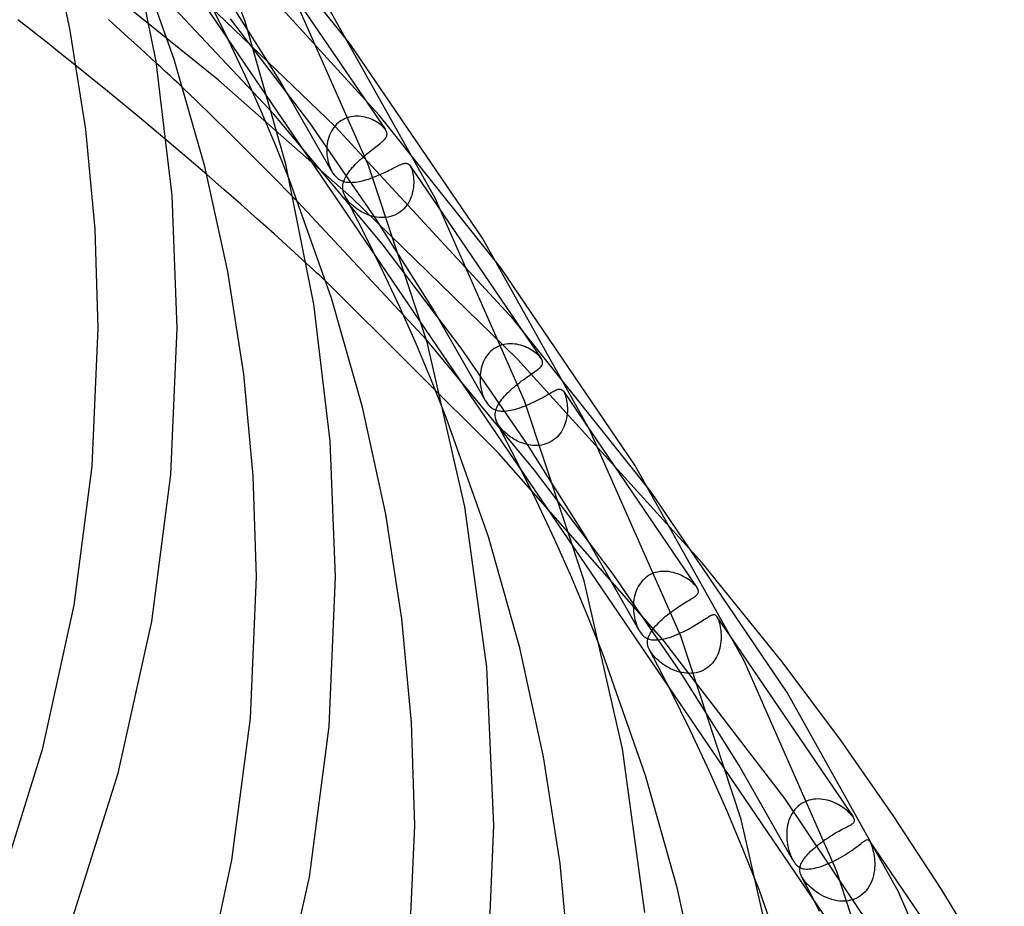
# Model space of a CAD drawing. Header units: millimetres. Extents: x -417 to 417, y -210 to 365.
# Tile 95 of 100: x 325 to 375, y 60 to 105. Entities that reach past the tile are written whole.
import ezdxf

# ---------------------------------------------------------------- set-up
doc = ezdxf.new("R2010")
doc.units = ezdxf.units.MM
doc.layers.add('HIDDEN', color=7, linetype='Continuous')
doc.layers.add('THICK', color=7, linetype='Continuous')

msp = doc.modelspace()

# ---------------------------------------------------------------- linework, layer by layer
at = {"layer": 'HIDDEN'}
for p, q in [((275.384, 192.634), (372.183, 50.47)), ((341.756, 103.974), (335.701, 111.559)), ((343.199, 100.406), (335.368, 109.015)), ((335.074, 102.169), (327.632, 108.196)), ((337.883, 100.454), (331.422, 107.328)), ((340.971, 99.827), (333.449, 107.077)), ((338.198, 102.128), (335.332, 106.66)), ((335.591, 104.189), (334.7, 106.002)), ((330.33, 104.505), (329.516, 105.237)), ((339.695, 100.021), (335.683, 105.28)), ((331.138, 103.771), (330.33, 104.505)), ((336.439, 102.383), (335.591, 104.189)), ((331.939, 103.035), (331.138, 103.771)), ((328.692, 102.25), (327.912, 102.878)), ((329.466, 101.622), (328.692, 102.25)), ((341.811, 96.254), (335.074, 102.169)), ((337.233, 100.607), (336.439, 102.383)), ((340.8, 97.588), (338.198, 102.128)), ((330.231, 100.996), (329.466, 101.622)), ((333.949, 101.146), (333.295, 101.77)), ((334.748, 100.37), (333.949, 101.146)), ((330.987, 100.372), (330.231, 100.996)), ((337.972, 98.865), (337.233, 100.607)), ((331.733, 99.752), (330.987, 100.372)), ((335.666, 99.466), (334.748, 100.37)), ((343.349, 93.909), (337.883, 100.454)), ((341.214, 100.084), (341.13, 100.018)), ((341.304, 100.143), (341.214, 100.084)), ((341.396, 100.195), (341.304, 100.143)), ((341.492, 100.24), (341.396, 100.195)), ((341.589, 100.276), (341.492, 100.24)), ((341.689, 100.306), (341.589, 100.276)), ((341.79, 100.328), (341.689, 100.306)), ((341.892, 100.343), (341.79, 100.328)), ((341.993, 100.352), (341.892, 100.343)), ((342.095, 100.354), (341.993, 100.352)), ((342.196, 100.35), (342.095, 100.354)), ((342.295, 100.34), (342.196, 100.35)), ((342.394, 100.325), (342.295, 100.34)), ((342.49, 100.304), (342.394, 100.325)), ((342.585, 100.279), (342.49, 100.304)), ((342.677, 100.25), (342.585, 100.279)), ((342.766, 100.218), (342.677, 100.25)), ((342.851, 100.182), (342.766, 100.218)), ((342.933, 100.143), (342.851, 100.182)), ((343.011, 100.102), (342.933, 100.143)), ((343.084, 100.059), (343.011, 100.102)), ((343.154, 100.015), (343.084, 100.059)), ((349.343, 92.691), (343.199, 100.406)), ((332.467, 99.136), (331.733, 99.752)), ((343.024, 95.213), (339.695, 100.021)), ((340.788, 99.596), (340.738, 99.498)), ((340.845, 99.691), (340.788, 99.596)), ((340.908, 99.781), (340.845, 99.691)), ((340.977, 99.866), (340.908, 99.781)), ((350.001, 90.075), (340.971, 99.827)), ((341.051, 99.945), (340.977, 99.866)), ((341.13, 100.018), (341.051, 99.945)), ((343.22, 99.969), (343.154, 100.015)), ((343.283, 99.921), (343.22, 99.969)), ((343.34, 99.872), (343.283, 99.921)), ((343.393, 99.823), (343.34, 99.872)), ((343.44, 99.774), (343.393, 99.823)), ((343.482, 99.725), (343.44, 99.774)), ((343.517, 99.677), (343.482, 99.725)), ((336.678, 98.461), (335.666, 99.466)), ((340.598, 99.072), (340.578, 98.961)), ((340.624, 99.182), (340.598, 99.072)), ((340.655, 99.29), (340.624, 99.182)), ((340.693, 99.395), (340.655, 99.29)), ((340.738, 99.498), (340.693, 99.395)), ((338.683, 97.088), (337.972, 98.865)), ((340.556, 98.735), (340.554, 98.621)), ((340.554, 98.621), (340.557, 98.508)), ((340.564, 98.848), (340.556, 98.735)), ((340.578, 98.961), (340.564, 98.848)), ((337.756, 97.379), (336.678, 98.461)), ((340.557, 98.508), (340.565, 98.395)), ((340.565, 98.395), (340.584, 98.252)), ((340.584, 98.252), (340.61, 98.11)), ((340.61, 98.11), (340.645, 97.972)), ((342.062, 97.99), (342.142, 98.068)), ((342.142, 98.068), (342.223, 98.144)), ((342.223, 98.144), (342.306, 98.219)), ((342.306, 98.219), (342.391, 98.293)), ((342.391, 98.293), (342.476, 98.366)), ((340.645, 97.972), (340.689, 97.839)), ((340.689, 97.839), (340.739, 97.712)), ((340.739, 97.712), (340.797, 97.594)), ((340.797, 97.594), (340.861, 97.486)), ((341.663, 97.531), (341.72, 97.606)), ((341.72, 97.606), (341.78, 97.682)), ((341.78, 97.682), (341.845, 97.759)), ((341.845, 97.759), (341.914, 97.836)), ((341.914, 97.836), (341.986, 97.913)), ((341.986, 97.913), (342.062, 97.99)), ((343.44, 97.499), (343.532, 97.542)), ((343.532, 97.542), (343.621, 97.586)), ((343.621, 97.586), (343.707, 97.628)), ((343.707, 97.628), (343.789, 97.669)), ((343.789, 97.669), (343.868, 97.709)), ((343.868, 97.709), (343.944, 97.748)), ((343.944, 97.748), (344.016, 97.784)), ((344.016, 97.784), (344.085, 97.818)), ((344.085, 97.818), (344.15, 97.85)), ((344.15, 97.85), (344.211, 97.878)), ((344.211, 97.878), (344.268, 97.904)), ((344.268, 97.904), (344.323, 97.926)), ((344.323, 97.926), (344.374, 97.945)), ((344.374, 97.945), (344.422, 97.959)), ((344.422, 97.959), (344.467, 97.97)), ((344.467, 97.97), (344.51, 97.976)), ((344.51, 97.976), (344.551, 97.977)), ((344.551, 97.977), (344.59, 97.973)), ((344.59, 97.973), (344.627, 97.963)), ((344.627, 97.963), (344.663, 97.946)), ((344.663, 97.946), (344.697, 97.923)), ((344.697, 97.923), (344.73, 97.891)), ((344.73, 97.891), (344.761, 97.851)), ((344.761, 97.851), (344.766, 97.843)), ((344.763, 97.848), (346.448, 95.373)), ((344.766, 97.843), (344.772, 97.834)), ((344.772, 97.834), (344.777, 97.825)), ((344.777, 97.825), (344.783, 97.816)), ((344.783, 97.816), (344.788, 97.807)), ((344.788, 97.807), (344.794, 97.797)), ((344.794, 97.797), (344.82, 97.741)), ((344.82, 97.741), (344.846, 97.678)), ((344.846, 97.678), (344.869, 97.608)), ((344.869, 97.608), (344.889, 97.531)), ((335.354, 96.659), (334.494, 97.406)), ((338.875, 96.245), (337.756, 97.379)), ((340.861, 97.486), (340.931, 97.389)), ((340.931, 97.389), (341.007, 97.304)), ((341.007, 97.304), (341.081, 97.235)), ((341.081, 97.235), (341.153, 97.181)), ((341.153, 97.181), (341.22, 97.14)), ((341.22, 97.14), (341.28, 97.11)), ((341.28, 97.11), (341.342, 97.084)), ((341.342, 97.084), (341.406, 97.063)), ((341.402, 97.027), (341.425, 97.097)), ((341.406, 97.063), (341.472, 97.046)), ((341.425, 97.097), (341.452, 97.167)), ((341.452, 97.167), (341.485, 97.238)), ((341.472, 97.046), (341.541, 97.032)), ((341.485, 97.238), (341.523, 97.31)), ((341.523, 97.31), (341.565, 97.383)), ((341.565, 97.383), (341.612, 97.456)), ((341.612, 97.456), (341.663, 97.531)), ((342.009, 97.03), (342.095, 97.042)), ((342.095, 97.042), (342.184, 97.058)), ((342.184, 97.058), (342.274, 97.077)), ((342.274, 97.077), (342.367, 97.099)), ((342.367, 97.099), (342.462, 97.124)), ((342.462, 97.124), (342.559, 97.152)), ((342.559, 97.152), (342.656, 97.182)), ((342.656, 97.182), (342.754, 97.215)), ((342.754, 97.215), (342.854, 97.251)), ((342.854, 97.251), (342.954, 97.289)), ((342.954, 97.289), (343.054, 97.329)), ((343.054, 97.329), (343.152, 97.37)), ((343.152, 97.37), (343.25, 97.412)), ((343.25, 97.412), (343.346, 97.455)), ((343.346, 97.455), (343.44, 97.499)), ((344.889, 97.531), (344.907, 97.448)), ((344.907, 97.448), (344.922, 97.361)), ((344.922, 97.361), (344.933, 97.27)), ((344.933, 97.27), (344.941, 97.175)), ((344.941, 97.175), (344.946, 97.078)), ((344.946, 97.078), (344.946, 96.978)), ((336.208, 95.91), (335.354, 96.659)), ((341.362, 96.76), (341.364, 96.825)), ((341.365, 96.695), (341.362, 96.76)), ((341.364, 96.825), (341.372, 96.89)), ((341.372, 96.63), (341.365, 96.695)), ((341.372, 96.89), (341.384, 96.958)), ((341.385, 96.566), (341.372, 96.63)), ((341.384, 96.958), (341.402, 97.027)), ((341.402, 96.504), (341.385, 96.566)), ((341.541, 97.032), (341.612, 97.023)), ((341.612, 97.023), (341.686, 97.017)), ((341.686, 97.017), (341.763, 97.015)), ((341.763, 97.015), (341.843, 97.016)), ((341.843, 97.016), (341.925, 97.022)), ((341.925, 97.022), (342.009, 97.03)), ((344.9, 96.564), (344.875, 96.46)), ((344.919, 96.669), (344.9, 96.564)), ((344.932, 96.773), (344.919, 96.669)), ((344.941, 96.876), (344.932, 96.773)), ((344.946, 96.978), (344.941, 96.876)), ((341.423, 96.443), (341.402, 96.504)), ((341.448, 96.384), (341.423, 96.443)), ((341.477, 96.325), (341.448, 96.384)), ((341.506, 96.273), (341.477, 96.325)), ((342.444, 94.449), (341.477, 96.325)), ((341.539, 96.221), (341.506, 96.273)), ((341.577, 96.164), (341.539, 96.221)), ((341.623, 96.103), (341.577, 96.164)), ((341.677, 96.038), (341.623, 96.103)), ((350.197, 88.085), (341.811, 96.254)), ((344.719, 96.051), (344.663, 95.954)), ((344.767, 96.151), (344.719, 96.051)), ((344.809, 96.253), (344.767, 96.151)), ((344.845, 96.356), (344.809, 96.253)), ((344.875, 96.46), (344.845, 96.356)), ((337.054, 95.159), (336.208, 95.91)), ((345.611, 89.044), (339.092, 96.024)), ((341.739, 95.969), (341.677, 96.038)), ((341.812, 95.897), (341.739, 95.969)), ((341.894, 95.822), (341.812, 95.897)), ((341.982, 95.749), (341.894, 95.822)), ((342.075, 95.678), (341.982, 95.749)), ((342.172, 95.612), (342.075, 95.678)), ((342.274, 95.549), (342.172, 95.612)), ((342.379, 95.49), (342.274, 95.549)), ((344.377, 95.609), (344.289, 95.535)), ((344.459, 95.688), (344.377, 95.609)), ((344.533, 95.772), (344.459, 95.688)), ((344.602, 95.861), (344.533, 95.772)), ((344.663, 95.954), (344.602, 95.861)), ((337.894, 94.407), (337.054, 95.159)), ((342.487, 95.437), (342.379, 95.49)), ((342.598, 95.388), (342.487, 95.437)), ((342.712, 95.346), (342.598, 95.388)), ((342.827, 95.309), (342.712, 95.346)), ((342.944, 95.279), (342.827, 95.309)), ((343.063, 95.256), (342.944, 95.279)), ((345.923, 90.617), (343.024, 95.213)), ((343.182, 95.241), (343.063, 95.256)), ((343.302, 95.233), (343.182, 95.241)), ((343.421, 95.233), (343.302, 95.233)), ((343.539, 95.241), (343.421, 95.233)), ((343.656, 95.258), (343.539, 95.241)), ((343.771, 95.283), (343.656, 95.258)), ((343.883, 95.317), (343.771, 95.283)), ((343.992, 95.36), (343.883, 95.317)), ((344.095, 95.411), (343.992, 95.36)), ((344.195, 95.469), (344.095, 95.411)), ((344.289, 95.535), (344.195, 95.469)), ((338.727, 93.652), (337.894, 94.407)), ((343.374, 92.557), (342.444, 94.449)), ((339.554, 92.896), (338.727, 93.652)), ((347.346, 88.647), (343.349, 93.909)), ((344.258, 90.673), (343.374, 92.557)), ((349.244, 83.32), (340.515, 92.007)), ((345.085, 88.821), (344.258, 90.673)), ((348.559, 86.009), (345.923, 90.617)), ((356.931, 81.407), (350.001, 90.075)), ((345.853, 87.002), (345.085, 88.821)), ((351.061, 82.48), (345.611, 89.044)), ((350.706, 83.78), (347.346, 88.647)), ((349.017, 88.621), (348.928, 88.557)), ((349.111, 88.678), (349.017, 88.621)), ((349.209, 88.728), (349.111, 88.678)), ((349.31, 88.769), (349.209, 88.728)), ((349.414, 88.803), (349.31, 88.769)), ((349.519, 88.829), (349.414, 88.803)), ((349.625, 88.847), (349.519, 88.829)), ((349.732, 88.858), (349.625, 88.847)), ((349.84, 88.862), (349.732, 88.858)), ((349.947, 88.859), (349.84, 88.862)), ((350.054, 88.849), (349.947, 88.859)), ((350.159, 88.834), (350.054, 88.849)), ((350.262, 88.812), (350.159, 88.834)), ((350.364, 88.786), (350.262, 88.812)), ((350.464, 88.755), (350.364, 88.786)), ((350.56, 88.719), (350.464, 88.755)), ((350.654, 88.679), (350.56, 88.719)), ((350.743, 88.637), (350.654, 88.679)), ((350.828, 88.591), (350.743, 88.637)), ((350.909, 88.544), (350.828, 88.591)), ((348.564, 88.139), (348.51, 88.041)), ((348.624, 88.233), (348.564, 88.139)), ((348.691, 88.323), (348.624, 88.233)), ((348.765, 88.407), (348.691, 88.323)), ((348.844, 88.485), (348.765, 88.407)), ((348.928, 88.557), (348.844, 88.485)), ((359.525, 77.798), (350.197, 88.085)), ((350.986, 88.495), (350.909, 88.544)), ((351.057, 88.444), (350.986, 88.495)), ((351.125, 88.392), (351.057, 88.444)), ((351.188, 88.339), (351.125, 88.392)), ((351.246, 88.285), (351.188, 88.339)), ((351.298, 88.231), (351.246, 88.285)), ((351.344, 88.178), (351.298, 88.231)), ((351.383, 88.125), (351.344, 88.178)), ((348.357, 87.616), (348.335, 87.505)), ((348.386, 87.726), (348.357, 87.616)), ((348.421, 87.834), (348.386, 87.726)), ((348.462, 87.939), (348.421, 87.834)), ((348.51, 88.041), (348.462, 87.939)), ((348.307, 87.28), (348.301, 87.167)), ((348.301, 87.167), (348.301, 87.054)), ((348.318, 87.393), (348.307, 87.28)), ((348.335, 87.505), (348.318, 87.393)), ((346.595, 85.143), (345.853, 87.002)), ((348.301, 87.054), (348.305, 86.943)), ((348.305, 86.943), (348.315, 86.833)), ((348.315, 86.833), (348.339, 86.665)), ((348.339, 86.665), (348.372, 86.505)), ((349.859, 86.536), (349.947, 86.614)), ((349.947, 86.614), (350.038, 86.692)), ((350.038, 86.692), (350.13, 86.769)), ((350.13, 86.769), (350.223, 86.843)), ((348.372, 86.505), (348.415, 86.352)), ((348.415, 86.352), (348.464, 86.213)), ((348.464, 86.213), (348.514, 86.097)), ((348.514, 86.097), (348.562, 86.002)), ((349.409, 86.06), (349.472, 86.138)), ((349.472, 86.138), (349.541, 86.217)), ((349.541, 86.217), (349.615, 86.296)), ((349.615, 86.296), (349.693, 86.377)), ((349.693, 86.377), (349.774, 86.456)), ((349.774, 86.456), (349.859, 86.536)), ((351.343, 86.085), (351.439, 86.137)), ((351.439, 86.137), (351.531, 86.188)), ((351.531, 86.188), (351.618, 86.238)), ((351.618, 86.238), (351.701, 86.285)), ((351.701, 86.285), (351.78, 86.33)), ((351.78, 86.33), (351.853, 86.372)), ((351.853, 86.372), (351.923, 86.411)), ((351.923, 86.411), (351.988, 86.447)), ((351.988, 86.447), (352.048, 86.479)), ((352.048, 86.479), (352.104, 86.508)), ((352.104, 86.508), (352.156, 86.531)), ((352.156, 86.531), (352.204, 86.55)), ((352.204, 86.55), (352.249, 86.564)), ((352.249, 86.564), (352.29, 86.573)), ((352.29, 86.573), (352.329, 86.576)), ((352.329, 86.576), (352.367, 86.572)), ((352.367, 86.572), (352.405, 86.561)), ((352.405, 86.561), (352.442, 86.541)), ((352.442, 86.541), (352.478, 86.509)), ((352.478, 86.509), (352.513, 86.465)), ((352.513, 86.465), (352.519, 86.457)), ((352.516, 86.462), (353.863, 84.483)), ((352.519, 86.457), (352.525, 86.448)), ((352.525, 86.448), (352.53, 86.439)), ((352.53, 86.439), (352.536, 86.43)), ((352.536, 86.43), (352.541, 86.421)), ((352.541, 86.421), (352.546, 86.411)), ((352.546, 86.411), (352.573, 86.357)), ((352.573, 86.357), (352.597, 86.296)), ((352.597, 86.296), (352.621, 86.228)), ((352.621, 86.228), (352.642, 86.155)), ((352.642, 86.155), (352.661, 86.076)), ((348.562, 86.002), (348.619, 85.908)), ((348.619, 85.908), (348.671, 85.834)), ((348.671, 85.834), (348.724, 85.768)), ((348.724, 85.768), (348.78, 85.709)), ((348.78, 85.709), (348.838, 85.658)), ((348.838, 85.658), (348.899, 85.614)), ((348.899, 85.614), (348.961, 85.575)), ((349.112, 85.544), (349.138, 85.614)), ((349.138, 85.614), (349.169, 85.685)), ((349.169, 85.685), (349.206, 85.757)), ((349.206, 85.757), (349.248, 85.831)), ((349.248, 85.831), (349.296, 85.906)), ((349.296, 85.906), (349.35, 85.983)), ((349.35, 85.983), (349.409, 86.06)), ((350.149, 85.576), (350.257, 85.609)), ((350.257, 85.609), (350.366, 85.646)), ((350.366, 85.646), (350.477, 85.686)), ((350.477, 85.686), (350.59, 85.73)), ((350.59, 85.73), (350.702, 85.776)), ((350.702, 85.776), (350.813, 85.825)), ((350.813, 85.825), (350.924, 85.875)), ((350.924, 85.875), (351.033, 85.927)), ((351.033, 85.927), (351.14, 85.98)), ((351.14, 85.98), (351.243, 86.033)), ((351.243, 86.033), (351.343, 86.085)), ((352.661, 86.076), (352.678, 85.994)), ((352.678, 85.994), (352.692, 85.908)), ((352.692, 85.908), (352.703, 85.818)), ((352.703, 85.818), (352.711, 85.724)), ((352.711, 85.724), (352.716, 85.627)), ((352.716, 85.627), (352.717, 85.527)), ((348.961, 85.575), (349.027, 85.543)), ((349.027, 85.543), (349.094, 85.517)), ((349.066, 85.233), (349.067, 85.321)), ((349.076, 85.143), (349.066, 85.233)), ((349.067, 85.321), (349.078, 85.409)), ((349.096, 85.051), (349.076, 85.143)), ((349.078, 85.409), (349.092, 85.476)), ((349.092, 85.476), (349.112, 85.544)), ((349.094, 85.517), (349.165, 85.496)), ((349.165, 85.496), (349.238, 85.48)), ((349.238, 85.48), (349.313, 85.469)), ((349.313, 85.469), (349.393, 85.463)), ((349.393, 85.463), (349.475, 85.461)), ((349.475, 85.461), (349.562, 85.464)), ((349.562, 85.464), (349.651, 85.472)), ((349.651, 85.472), (349.744, 85.484)), ((349.744, 85.484), (349.841, 85.501)), ((349.841, 85.501), (349.941, 85.522)), ((349.941, 85.522), (350.044, 85.547)), ((350.044, 85.547), (350.149, 85.576)), ((352.677, 85.109), (352.655, 85.004)), ((352.694, 85.215), (352.677, 85.109)), ((352.707, 85.32), (352.694, 85.215)), ((352.714, 85.424), (352.707, 85.32)), ((352.717, 85.527), (352.714, 85.424)), ((349.129, 84.957), (349.096, 85.051)), ((349.174, 84.862), (349.129, 84.957)), ((349.236, 84.756), (349.174, 84.862)), ((350.184, 82.904), (349.174, 84.86)), ((349.313, 84.649), (349.236, 84.756)), ((349.401, 84.543), (349.313, 84.649)), ((352.554, 84.694), (352.509, 84.594)), ((352.594, 84.796), (352.554, 84.694)), ((352.627, 84.899), (352.594, 84.796)), ((352.655, 85.004), (352.627, 84.899)), ((349.492, 84.447), (349.401, 84.543)), ((349.582, 84.362), (349.492, 84.447)), ((349.667, 84.289), (349.582, 84.362)), ((349.747, 84.226), (349.667, 84.289)), ((349.83, 84.166), (349.747, 84.226)), ((349.917, 84.107), (349.83, 84.166)), ((350.008, 84.05), (349.917, 84.107)), ((352.191, 84.148), (352.108, 84.073)), ((352.267, 84.229), (352.191, 84.148)), ((352.337, 84.314), (352.267, 84.229)), ((352.401, 84.404), (352.337, 84.314)), ((352.458, 84.497), (352.401, 84.404)), ((352.509, 84.594), (352.458, 84.497)), ((350.103, 83.997), (350.008, 84.05)), ((350.202, 83.947), (350.103, 83.997)), ((350.303, 83.901), (350.202, 83.947)), ((350.407, 83.859), (350.303, 83.901)), ((350.515, 83.822), (350.407, 83.859)), ((350.623, 83.79), (350.515, 83.822)), ((350.734, 83.764), (350.623, 83.79)), ((353.646, 79.108), (350.706, 83.78)), ((350.845, 83.744), (350.734, 83.764)), ((350.958, 83.731), (350.845, 83.744)), ((351.07, 83.724), (350.958, 83.731)), ((351.184, 83.724), (351.07, 83.724)), ((351.296, 83.732), (351.184, 83.724)), ((351.407, 83.748), (351.296, 83.732)), ((351.517, 83.771), (351.407, 83.748)), ((351.625, 83.802), (351.517, 83.771)), ((351.73, 83.841), (351.625, 83.802)), ((351.832, 83.888), (351.73, 83.841)), ((351.929, 83.943), (351.832, 83.888)), ((352.021, 84.004), (351.929, 83.943)), ((352.108, 84.073), (352.021, 84.004)), ((357.589, 73.865), (349.244, 83.32)), ((351.155, 80.931), (350.184, 82.904)), ((355.035, 77.22), (351.061, 82.48)), ((352.075, 78.967), (351.155, 80.931)), ((352.935, 77.038), (352.075, 78.967)), ((356.323, 74.419), (353.646, 79.108)), ((358.431, 72.281), (355.035, 77.22)), ((356.85, 77.171), (356.754, 77.11)), ((356.952, 77.224), (356.85, 77.171)), ((357.057, 77.269), (356.952, 77.224)), ((357.166, 77.306), (357.057, 77.269)), ((357.276, 77.333), (357.166, 77.306)), ((357.388, 77.353), (357.276, 77.333)), ((357.5, 77.364), (357.388, 77.353)), ((357.614, 77.368), (357.5, 77.364)), ((357.727, 77.364), (357.614, 77.368)), ((357.839, 77.353), (357.727, 77.364)), ((357.951, 77.335), (357.839, 77.353)), ((358.061, 77.312), (357.951, 77.335)), ((358.169, 77.282), (358.061, 77.312)), ((358.275, 77.247), (358.169, 77.282)), ((358.378, 77.207), (358.275, 77.247)), ((358.479, 77.163), (358.378, 77.207)), ((358.575, 77.115), (358.479, 77.163)), ((353.735, 75.14), (352.935, 77.038)), ((356.355, 76.698), (356.295, 76.599)), ((356.422, 76.793), (356.355, 76.698)), ((356.495, 76.882), (356.422, 76.793)), ((356.575, 76.965), (356.495, 76.882)), ((356.662, 77.041), (356.575, 76.965)), ((356.754, 77.11), (356.662, 77.041)), ((358.667, 77.064), (358.575, 77.115)), ((358.755, 77.011), (358.667, 77.064)), ((358.837, 76.956), (358.755, 77.011)), ((358.913, 76.901), (358.837, 76.956)), ((358.985, 76.844), (358.913, 76.901)), ((359.051, 76.787), (358.985, 76.844)), ((359.113, 76.729), (359.051, 76.787)), ((359.169, 76.67), (359.113, 76.729)), ((359.218, 76.613), (359.169, 76.67)), ((356.122, 76.168), (356.096, 76.055)), ((356.155, 76.28), (356.122, 76.168)), ((356.195, 76.389), (356.155, 76.28)), ((356.242, 76.496), (356.195, 76.389)), ((356.295, 76.599), (356.242, 76.496)), ((359.26, 76.557), (359.218, 76.613)), ((356.052, 75.71), (356.048, 75.596)), ((356.06, 75.825), (356.052, 75.71)), ((356.075, 75.94), (356.06, 75.825)), ((356.096, 76.055), (356.075, 75.94)), ((356.048, 75.596), (356.05, 75.484)), ((356.05, 75.484), (356.056, 75.373)), ((356.056, 75.373), (356.067, 75.265)), ((356.067, 75.265), (356.083, 75.153)), ((356.083, 75.153), (356.103, 75.046)), ((357.682, 75.097), (357.776, 75.174)), ((357.776, 75.174), (357.872, 75.249)), ((357.872, 75.249), (357.969, 75.322)), ((359.956, 75.139), (359.994, 75.157)), ((359.994, 75.157), (360.029, 75.171)), ((360.029, 75.171), (360.061, 75.181)), ((360.061, 75.181), (360.091, 75.187)), ((360.091, 75.187), (360.121, 75.187)), ((360.121, 75.187), (360.149, 75.182)), ((360.149, 75.182), (360.177, 75.171)), ((360.177, 75.171), (360.204, 75.152)), ((360.204, 75.152), (360.23, 75.127)), ((354.506, 73.198), (353.735, 75.14)), ((356.103, 75.046), (356.126, 74.942)), ((356.126, 74.942), (356.155, 74.837)), ((356.155, 74.837), (356.188, 74.731)), ((356.188, 74.731), (356.228, 74.624)), ((357.191, 74.631), (357.262, 74.708)), ((357.262, 74.708), (357.337, 74.785)), ((357.337, 74.785), (357.418, 74.864)), ((357.418, 74.864), (357.503, 74.942)), ((357.503, 74.942), (357.591, 75.02)), ((357.591, 75.02), (357.682, 75.097)), ((359.146, 74.63), (359.231, 74.68)), ((359.231, 74.68), (359.312, 74.73)), ((359.312, 74.73), (359.389, 74.779)), ((359.389, 74.779), (359.463, 74.826)), ((359.463, 74.826), (359.532, 74.871)), ((359.532, 74.871), (359.598, 74.914)), ((359.598, 74.914), (359.66, 74.955)), ((359.66, 74.955), (359.718, 74.993)), ((359.718, 74.993), (359.773, 75.029)), ((359.773, 75.029), (359.824, 75.062)), ((359.824, 75.062), (359.872, 75.091)), ((359.872, 75.091), (359.916, 75.117)), ((359.916, 75.117), (359.956, 75.139)), ((360.23, 75.127), (360.257, 75.093)), ((360.257, 75.093), (360.262, 75.085)), ((360.258, 75.091), (361.258, 73.623)), ((360.262, 75.085), (360.267, 75.077)), ((360.267, 75.077), (360.273, 75.068)), ((360.273, 75.068), (360.278, 75.059)), ((360.278, 75.059), (360.283, 75.05)), ((360.283, 75.05), (360.288, 75.04)), ((360.288, 75.04), (360.318, 74.98)), ((360.318, 74.98), (360.345, 74.911)), ((360.345, 74.911), (360.372, 74.834)), ((360.372, 74.834), (360.396, 74.751)), ((360.396, 74.751), (360.418, 74.662)), ((360.418, 74.662), (360.438, 74.568)), ((356.228, 74.624), (356.272, 74.52)), ((356.272, 74.52), (356.323, 74.419)), ((356.323, 74.419), (356.367, 74.343)), ((356.367, 74.343), (356.413, 74.273)), ((356.413, 74.273), (356.461, 74.21)), ((356.461, 74.21), (356.512, 74.153)), ((356.512, 74.153), (356.564, 74.102)), ((356.845, 74.127), (356.878, 74.194)), ((356.878, 74.194), (356.916, 74.263)), ((356.916, 74.263), (356.96, 74.334)), ((356.96, 74.334), (357.009, 74.406)), ((357.009, 74.406), (357.064, 74.48)), ((357.064, 74.48), (357.125, 74.555)), ((357.125, 74.555), (357.191, 74.631)), ((358.168, 74.141), (358.269, 74.183)), ((358.269, 74.183), (358.371, 74.227)), ((358.371, 74.227), (358.474, 74.273)), ((358.474, 74.273), (358.575, 74.321)), ((358.575, 74.321), (358.675, 74.371)), ((358.675, 74.371), (358.774, 74.422)), ((358.774, 74.422), (358.871, 74.473)), ((358.871, 74.473), (358.966, 74.526)), ((358.966, 74.526), (359.058, 74.578)), ((359.058, 74.578), (359.146, 74.63)), ((360.438, 74.568), (360.454, 74.47)), ((360.454, 74.47), (360.467, 74.369)), ((360.467, 74.369), (360.477, 74.267)), ((360.477, 74.267), (360.483, 74.162)), ((360.483, 74.162), (360.485, 74.054)), ((356.564, 74.102), (356.617, 74.059)), ((356.617, 74.059), (356.672, 74.022)), ((356.672, 74.022), (356.727, 73.991)), ((356.727, 73.991), (356.783, 73.966)), ((356.765, 73.779), (356.769, 73.856)), ((356.769, 73.703), (356.765, 73.779)), ((356.769, 73.856), (356.781, 73.933)), ((356.782, 73.625), (356.769, 73.703)), ((356.781, 73.933), (356.797, 73.996)), ((356.783, 73.966), (356.842, 73.944)), ((356.797, 73.996), (356.818, 74.061)), ((356.818, 74.061), (356.845, 74.127)), ((356.842, 73.944), (356.904, 73.927)), ((356.904, 73.927), (356.969, 73.915)), ((356.969, 73.915), (357.036, 73.906)), ((357.036, 73.906), (357.107, 73.902)), ((357.107, 73.902), (357.181, 73.902)), ((357.181, 73.902), (357.259, 73.905)), ((357.259, 73.905), (357.339, 73.913)), ((357.339, 73.913), (357.422, 73.924)), ((357.422, 73.924), (357.507, 73.939)), ((357.507, 73.939), (357.595, 73.958)), ((363.709, 65.899), (357.589, 73.865)), ((357.595, 73.958), (357.685, 73.98)), ((357.685, 73.98), (357.778, 74.006)), ((357.778, 74.006), (357.873, 74.035)), ((357.873, 74.035), (357.97, 74.067)), ((357.97, 74.067), (358.068, 74.103)), ((358.068, 74.103), (358.168, 74.141)), ((360.461, 73.715), (360.442, 73.6)), ((360.474, 73.83), (360.461, 73.715)), ((360.482, 73.943), (360.474, 73.83)), ((360.485, 74.054), (360.482, 73.943)), ((356.804, 73.547), (356.782, 73.625)), ((356.833, 73.473), (356.804, 73.547)), ((356.866, 73.405), (356.833, 73.473)), ((356.896, 73.352), (356.866, 73.405)), ((357.92, 71.367), (356.866, 73.405)), ((356.927, 73.303), (356.896, 73.352)), ((356.96, 73.254), (356.927, 73.303)), ((356.998, 73.202), (356.96, 73.254)), ((357.042, 73.146), (356.998, 73.202)), ((360.345, 73.254), (360.299, 73.143)), ((360.384, 73.368), (360.345, 73.254)), ((360.416, 73.483), (360.384, 73.368)), ((360.442, 73.6), (360.416, 73.483)), ((357.094, 73.087), (357.042, 73.146)), ((357.153, 73.023), (357.094, 73.087)), ((357.221, 72.954), (357.153, 73.023)), ((357.295, 72.886), (357.221, 72.954)), ((357.373, 72.817), (357.295, 72.886)), ((357.457, 72.75), (357.373, 72.817)), ((357.544, 72.685), (357.457, 72.75)), ((357.636, 72.622), (357.544, 72.685)), ((360.041, 72.735), (359.958, 72.646)), ((360.116, 72.83), (360.041, 72.735)), ((360.185, 72.93), (360.116, 72.83)), ((360.245, 73.035), (360.185, 72.93)), ((360.299, 73.143), (360.245, 73.035)), ((357.731, 72.562), (357.636, 72.622)), ((357.831, 72.505), (357.731, 72.562)), ((357.933, 72.452), (357.831, 72.505)), ((358.04, 72.402), (357.933, 72.452)), ((358.15, 72.358), (358.04, 72.402)), ((358.262, 72.318), (358.15, 72.358)), ((358.378, 72.284), (358.262, 72.318)), ((358.495, 72.257), (358.378, 72.284)), ((361.394, 67.557), (358.431, 72.281)), ((358.615, 72.236), (358.495, 72.257)), ((358.736, 72.222), (358.615, 72.236)), ((358.858, 72.217), (358.736, 72.222)), ((358.979, 72.219), (358.858, 72.217)), ((359.1, 72.231), (358.979, 72.219)), ((359.22, 72.251), (359.1, 72.231)), ((359.338, 72.28), (359.22, 72.251)), ((359.453, 72.319), (359.338, 72.28)), ((359.564, 72.367), (359.453, 72.319)), ((359.671, 72.424), (359.564, 72.367)), ((359.773, 72.491), (359.671, 72.424)), ((359.869, 72.565), (359.773, 72.491)), ((359.958, 72.646), (359.869, 72.565)), ((358.931, 69.311), (357.92, 71.367)), ((359.89, 67.266), (358.931, 69.311)), ((360.783, 65.259), (359.89, 67.266)), ((364.095, 62.815), (361.394, 67.557)), ((368.478, 58.799), (363.709, 65.899)), ((364.691, 65.718), (364.585, 65.659)), ((364.803, 65.767), (364.691, 65.718)), ((364.917, 65.806), (364.803, 65.767)), ((365.034, 65.836), (364.917, 65.806)), ((365.151, 65.857), (365.034, 65.836)), ((365.27, 65.868), (365.151, 65.857)), ((365.39, 65.872), (365.27, 65.868)), ((365.509, 65.867), (365.39, 65.872)), ((365.627, 65.854), (365.509, 65.867)), ((365.744, 65.835), (365.627, 65.854)), ((365.859, 65.809), (365.744, 65.835)), ((365.972, 65.776), (365.859, 65.809)), ((366.082, 65.738), (365.972, 65.776)), ((366.19, 65.695), (366.082, 65.738)), ((366.294, 65.648), (366.19, 65.695)), ((361.615, 63.279), (360.783, 65.259)), ((364.139, 65.241), (364.072, 65.136)), ((364.214, 65.339), (364.139, 65.241)), ((364.297, 65.431), (364.214, 65.339)), ((364.387, 65.516), (364.297, 65.431)), ((364.483, 65.592), (364.387, 65.516)), ((364.585, 65.659), (364.483, 65.592)), ((366.393, 65.597), (366.294, 65.648)), ((366.487, 65.544), (366.393, 65.597)), ((366.577, 65.488), (366.487, 65.544)), ((366.661, 65.432), (366.577, 65.488)), ((366.739, 65.374), (366.661, 65.432)), ((366.812, 65.317), (366.739, 65.374)), ((366.882, 65.258), (366.812, 65.317)), ((366.948, 65.198), (366.882, 65.258)), ((367.009, 65.138), (366.948, 65.198)), ((363.915, 64.795), (363.878, 64.674)), ((363.959, 64.913), (363.915, 64.795)), ((364.012, 65.027), (363.959, 64.913)), ((364.072, 65.136), (364.012, 65.027)), ((367.063, 65.078), (367.009, 65.138)), ((367.112, 65.021), (367.063, 65.078)), ((367.152, 64.966), (367.112, 65.021)), ((363.81, 64.301), (363.801, 64.175)), ((363.826, 64.427), (363.81, 64.301)), ((363.848, 64.552), (363.826, 64.427)), ((363.878, 64.674), (363.848, 64.552)), ((363.801, 64.175), (363.799, 64.05)), ((363.799, 64.05), (363.802, 63.927)), ((363.802, 63.927), (363.81, 63.807)), ((363.81, 63.807), (363.824, 63.689)), ((365.521, 63.663), (365.617, 63.733)), ((365.617, 63.733), (365.714, 63.802)), ((367.621, 63.672), (367.675, 63.713)), ((367.675, 63.713), (367.723, 63.748)), ((367.723, 63.748), (367.766, 63.777)), ((367.766, 63.777), (367.804, 63.799)), ((367.804, 63.799), (367.838, 63.813)), ((367.838, 63.813), (367.87, 63.819)), ((367.87, 63.819), (367.899, 63.816)), ((367.899, 63.816), (367.914, 63.811)), ((367.914, 63.811), (367.927, 63.804)), ((367.927, 63.804), (367.94, 63.794)), ((367.94, 63.794), (367.953, 63.783)), ((367.953, 63.783), (367.964, 63.771)), ((367.964, 63.771), (367.975, 63.757)), ((367.975, 63.757), (367.985, 63.743)), ((367.985, 63.743), (367.99, 63.736)), ((367.99, 63.736), (367.995, 63.728)), ((367.995, 63.728), (368, 63.72)), ((368, 63.72), (368.005, 63.712)), ((368.005, 63.712), (368.01, 63.703)), ((368.01, 63.703), (368.015, 63.693)), ((362.417, 61.252), (361.615, 63.279)), ((363.824, 63.689), (363.833, 63.626)), ((363.833, 63.626), (363.843, 63.564)), ((363.843, 63.564), (363.855, 63.504)), ((363.855, 63.504), (363.868, 63.444)), ((363.868, 63.444), (363.881, 63.386)), ((363.881, 63.386), (363.896, 63.33)), ((363.896, 63.33), (363.911, 63.274)), ((363.911, 63.274), (363.929, 63.217)), ((363.929, 63.217), (363.947, 63.159)), ((364.938, 63.158), (365.009, 63.229)), ((365.009, 63.229), (365.084, 63.3)), ((365.084, 63.3), (365.164, 63.372)), ((365.164, 63.372), (365.248, 63.445)), ((365.248, 63.445), (365.336, 63.518)), ((365.336, 63.518), (365.428, 63.591)), ((365.428, 63.591), (365.521, 63.663)), ((366.875, 63.131), (366.982, 63.201)), ((366.982, 63.201), (367.084, 63.27)), ((367.084, 63.27), (367.18, 63.336)), ((367.18, 63.336), (367.268, 63.401)), ((367.268, 63.401), (367.351, 63.462)), ((367.351, 63.462), (367.428, 63.52)), ((367.428, 63.52), (367.498, 63.575)), ((367.498, 63.575), (367.562, 63.625)), ((367.562, 63.625), (367.621, 63.672)), ((368.015, 63.693), (368.027, 63.67)), ((368.027, 63.67), (368.039, 63.644)), ((368.039, 63.644), (368.052, 63.616)), ((368.052, 63.616), (368.064, 63.586)), ((368.064, 63.586), (368.077, 63.554)), ((368.077, 63.554), (368.089, 63.52)), ((368.089, 63.52), (368.101, 63.485)), ((368.101, 63.485), (368.113, 63.449)), ((368.113, 63.449), (368.125, 63.411)), ((368.125, 63.411), (368.136, 63.373)), ((368.136, 63.373), (368.16, 63.285)), ((368.16, 63.285), (368.182, 63.19)), ((363.947, 63.159), (363.968, 63.1)), ((363.968, 63.1), (363.99, 63.042)), ((363.99, 63.042), (364.014, 62.983)), ((364.014, 62.983), (364.039, 62.926)), ((364.039, 62.926), (364.066, 62.87)), ((364.066, 62.87), (364.094, 62.816)), ((364.094, 62.816), (364.121, 62.768)), ((364.121, 62.768), (364.148, 62.724)), ((364.148, 62.724), (364.176, 62.681)), ((364.577, 62.695), (364.614, 62.757)), ((364.614, 62.757), (364.655, 62.821)), ((364.655, 62.821), (364.702, 62.886)), ((364.702, 62.886), (364.753, 62.952)), ((364.753, 62.952), (364.81, 63.019)), ((364.81, 63.019), (364.871, 63.088)), ((364.871, 63.088), (364.938, 63.158)), ((366.022, 62.663), (366.148, 62.722)), ((366.148, 62.722), (366.273, 62.785)), ((366.273, 62.785), (366.399, 62.85)), ((366.399, 62.85), (366.523, 62.919)), ((366.523, 62.919), (366.645, 62.989)), ((366.645, 62.989), (366.762, 63.06)), ((366.762, 63.06), (366.875, 63.131)), ((368.182, 63.19), (368.202, 63.09)), ((368.202, 63.09), (368.219, 62.985)), ((368.219, 62.985), (368.233, 62.874)), ((368.233, 62.874), (368.243, 62.759)), ((368.243, 62.759), (368.248, 62.64)), ((364.176, 62.681), (364.205, 62.641)), ((364.205, 62.641), (364.234, 62.604)), ((364.234, 62.604), (364.266, 62.567)), ((364.266, 62.567), (364.303, 62.529)), ((364.303, 62.529), (364.345, 62.491)), ((364.345, 62.491), (364.394, 62.455)), ((364.394, 62.455), (364.449, 62.421)), ((364.449, 62.421), (364.507, 62.393)), ((364.458, 62.315), (364.461, 62.351)), ((364.459, 62.279), (364.458, 62.315)), ((364.461, 62.243), (364.459, 62.279)), ((364.461, 62.351), (364.465, 62.388)), ((364.465, 62.207), (364.461, 62.243)), ((364.465, 62.388), (364.471, 62.426)), ((364.472, 62.169), (364.465, 62.207)), ((364.471, 62.426), (364.48, 62.464)), ((364.48, 62.464), (364.497, 62.519)), ((364.497, 62.519), (364.519, 62.576)), ((364.507, 62.393), (364.57, 62.37)), ((364.519, 62.576), (364.545, 62.635)), ((364.545, 62.635), (364.577, 62.695)), ((364.57, 62.37), (364.636, 62.353)), ((364.636, 62.353), (364.706, 62.341)), ((364.706, 62.341), (364.78, 62.334)), ((364.78, 62.334), (364.859, 62.333)), ((364.859, 62.333), (364.942, 62.337)), ((364.942, 62.337), (365.03, 62.346)), ((365.03, 62.346), (365.123, 62.36)), ((365.123, 62.36), (365.22, 62.38)), ((365.22, 62.38), (365.323, 62.405)), ((365.323, 62.405), (365.43, 62.435)), ((365.43, 62.435), (365.542, 62.471)), ((365.542, 62.471), (365.657, 62.511)), ((365.657, 62.511), (365.775, 62.557)), ((365.775, 62.557), (365.897, 62.607)), ((365.897, 62.607), (366.022, 62.663)), ((368.231, 62.262), (368.211, 62.132)), ((368.243, 62.391), (368.231, 62.262)), ((368.248, 62.517), (368.243, 62.391)), ((368.248, 62.64), (368.248, 62.517)), ((364.482, 62.131), (364.472, 62.169)), ((364.494, 62.092), (364.482, 62.131)), ((364.51, 62.051), (364.494, 62.092)), ((364.528, 62.01), (364.51, 62.051)), ((364.549, 61.967), (364.528, 62.01)), ((364.572, 61.926), (364.549, 61.967)), ((364.775, 61.54), (364.55, 61.966)), ((364.598, 61.883), (364.572, 61.926)), ((364.627, 61.839), (364.598, 61.883)), ((364.659, 61.794), (364.627, 61.839)), ((364.696, 61.745), (364.659, 61.794)), ((364.741, 61.69), (364.696, 61.745)), ((368.105, 61.745), (368.053, 61.62)), ((368.149, 61.872), (368.105, 61.745)), ((368.184, 62.002), (368.149, 61.872)), ((368.211, 62.132), (368.184, 62.002)), ((364.795, 61.627), (364.741, 61.69)), ((364.998, 61.114), (364.775, 61.54)), ((364.859, 61.558), (364.795, 61.627)), ((364.936, 61.48), (364.859, 61.558)), ((365.023, 61.4), (364.936, 61.48)), ((365.117, 61.32), (365.023, 61.4)), ((365.217, 61.24), (365.117, 61.32)), ((365.325, 61.162), (365.217, 61.24)), ((367.84, 61.274), (367.75, 61.171)), ((367.92, 61.384), (367.84, 61.274)), ((367.991, 61.5), (367.92, 61.384)), ((368.053, 61.62), (367.991, 61.5)), ((365.458, 60.195), (364.998, 61.114)), ((365.438, 61.088), (365.325, 61.162)), ((365.558, 61.017), (365.438, 61.088)), ((365.683, 60.951), (365.558, 61.017)), ((365.812, 60.892), (365.683, 60.951)), ((365.944, 60.84), (365.812, 60.892)), ((366.078, 60.796), (365.944, 60.84)), ((366.215, 60.76), (366.078, 60.796)), ((366.353, 60.734), (366.215, 60.76)), ((366.493, 60.718), (366.353, 60.734)), ((366.632, 60.711), (366.493, 60.718)), ((366.772, 60.716), (366.632, 60.711)), ((366.91, 60.733), (366.772, 60.716)), ((367.046, 60.761), (366.91, 60.733)), ((367.179, 60.801), (367.046, 60.761)), ((367.306, 60.853), (367.179, 60.801)), ((367.428, 60.917), (367.306, 60.853)), ((367.544, 60.992), (367.428, 60.917)), ((367.651, 61.077), (367.544, 60.992)), ((367.75, 61.171), (367.651, 61.077))]:
    msp.add_line(p, q, dxfattribs=at)
at = {"layer": 'THICK'}
for p, q in [((336.43, 105.137), (333.307, 113.394)), ((331.924, 103.124), (330.532, 110.046)), ((327.576, 104.777), (326.427, 109.978)), ((332.844, 103.225), (330.772, 109.033)), ((342.668, 97.868), (338.227, 107.885)), ((339.013, 106.292), (343.517, 99.677)), ((346.033, 96.208), (340.718, 105.675)), ((325.442, 104.832), (324.945, 105.219)), ((338.484, 97.927), (336.43, 105.137)), ((325.938, 104.444), (325.442, 104.832)), ((328.373, 99.687), (327.576, 104.777)), ((326.434, 104.054), (325.938, 104.444)), ((326.928, 103.663), (326.434, 104.054)), ((327.421, 103.271), (326.928, 103.663)), ((348.422, 94.2), (341.756, 103.974)), ((327.912, 102.878), (327.421, 103.271)), ((332.733, 96.356), (331.924, 103.124)), ((332.166, 102.825), (331.939, 103.035)), ((334.39, 97.819), (332.844, 103.225)), ((332.392, 102.615), (332.166, 102.825)), ((332.618, 102.405), (332.392, 102.615)), ((332.844, 102.194), (332.618, 102.405)), ((333.069, 101.984), (332.844, 102.194)), ((333.295, 101.77), (333.069, 101.984)), ((328.844, 94.652), (328.373, 99.687)), ((343.524, 99.668), (343.517, 99.677)), ((343.53, 99.658), (343.524, 99.668)), ((343.536, 99.648), (343.53, 99.658)), ((343.542, 99.639), (343.536, 99.648)), ((343.547, 99.63), (343.542, 99.639)), ((343.552, 99.62), (343.547, 99.63)), ((343.578, 99.564), (343.552, 99.62)), ((343.594, 99.511), (343.578, 99.564)), ((332.81, 98.846), (332.467, 99.136)), ((343.288, 99.007), (343.343, 99.053)), ((343.343, 99.053), (343.393, 99.099)), ((343.393, 99.099), (343.44, 99.143)), ((343.44, 99.143), (343.481, 99.187)), ((343.481, 99.187), (343.517, 99.231)), ((343.517, 99.231), (343.547, 99.275)), ((343.547, 99.275), (343.571, 99.32)), ((343.571, 99.32), (343.588, 99.365)), ((343.588, 99.365), (343.598, 99.412)), ((343.6, 99.46), (343.594, 99.511)), ((343.598, 99.412), (343.6, 99.46)), ((333.15, 98.557), (332.81, 98.846)), ((333.488, 98.27), (333.15, 98.557)), ((342.642, 98.502), (342.723, 98.566)), ((342.723, 98.566), (342.802, 98.629)), ((342.802, 98.629), (342.88, 98.689)), ((342.88, 98.689), (342.956, 98.747)), ((342.956, 98.747), (343.029, 98.803)), ((343.029, 98.803), (343.099, 98.857)), ((343.099, 98.857), (343.165, 98.908)), ((343.165, 98.908), (343.228, 98.958)), ((343.228, 98.958), (343.288, 99.007)), ((333.824, 97.982), (333.488, 98.27)), ((342.476, 98.366), (342.559, 98.435)), ((342.559, 98.435), (342.642, 98.502)), ((334.159, 97.694), (333.824, 97.982)), ((334.494, 97.406), (334.159, 97.694)), ((335.556, 92.516), (334.39, 97.819)), ((339.904, 90.857), (338.484, 97.927)), ((345.621, 88.942), (342.668, 97.868)), ((340.785, 91.169), (338.683, 97.088)), ((333, 89.645), (332.733, 96.356)), ((338.911, 96.209), (338.875, 96.245)), ((338.947, 96.172), (338.911, 96.209)), ((338.983, 96.135), (338.947, 96.172)), ((339.019, 96.098), (338.983, 96.135)), ((339.055, 96.061), (339.019, 96.098)), ((339.092, 96.024), (339.055, 96.061)), ((350.555, 85.984), (346.033, 96.208)), ((346.448, 95.373), (351.384, 88.124)), ((329, 89.645), (328.844, 94.652)), ((353.839, 84.532), (348.422, 94.2)), ((339.714, 92.748), (339.554, 92.896)), ((339.875, 92.6), (339.714, 92.748)), ((340.035, 92.452), (339.875, 92.6)), ((356.126, 82.725), (349.343, 92.691)), ((336.364, 87.327), (335.556, 92.516)), ((340.195, 92.304), (340.035, 92.452)), ((340.355, 92.155), (340.195, 92.304)), ((340.515, 92.007), (340.355, 92.155)), ((342.353, 85.661), (340.785, 91.169)), ((340.728, 83.944), (339.904, 90.857)), ((328.7, 82.68), (329, 89.645)), ((332.679, 82.262), (333, 89.645)), ((347.534, 80.627), (345.621, 88.942)), ((351.39, 88.115), (351.383, 88.125)), ((351.396, 88.105), (351.39, 88.115)), ((351.402, 88.096), (351.396, 88.105)), ((351.408, 88.086), (351.402, 88.096)), ((351.414, 88.076), (351.408, 88.086)), ((351.224, 87.567), (351.273, 87.607)), ((351.273, 87.607), (351.317, 87.646)), ((351.317, 87.646), (351.355, 87.684)), ((351.355, 87.684), (351.388, 87.721)), ((351.388, 87.721), (351.416, 87.758)), ((351.419, 88.067), (351.414, 88.076)), ((351.416, 87.758), (351.438, 87.797)), ((351.443, 88.016), (351.419, 88.067)), ((351.438, 87.797), (351.454, 87.836)), ((351.458, 87.967), (351.443, 88.016)), ((351.454, 87.836), (351.463, 87.878)), ((351.464, 87.921), (351.458, 87.967)), ((351.463, 87.878), (351.464, 87.921)), ((336.842, 82.194), (336.364, 87.327)), ((350.494, 87.049), (350.582, 87.112)), ((350.582, 87.112), (350.667, 87.173)), ((350.667, 87.173), (350.75, 87.231)), ((350.75, 87.231), (350.829, 87.286)), ((350.829, 87.286), (350.906, 87.339)), ((350.906, 87.339), (350.978, 87.389)), ((350.978, 87.389), (351.047, 87.437)), ((351.047, 87.437), (351.111, 87.482)), ((351.111, 87.482), (351.17, 87.526)), ((351.17, 87.526), (351.224, 87.567)), ((350.223, 86.843), (350.314, 86.914)), ((350.314, 86.914), (350.404, 86.982)), ((350.404, 86.982), (350.494, 87.049)), ((343.535, 80.256), (342.353, 85.661)), ((353.559, 76.886), (350.555, 85.984)), ((348.726, 79.113), (346.595, 85.143)), ((358.441, 74.101), (353.839, 84.532)), ((353.863, 84.483), (359.261, 76.556)), ((341, 77.088), (340.728, 83.944)), ((327.79, 75.669), (328.7, 82.68)), ((361.644, 72.856), (356.126, 82.725)), ((331.705, 74.835), (332.679, 82.262)), ((337, 77.088), (336.842, 82.194)), ((363.83, 71.251), (356.931, 81.407)), ((348.638, 72.532), (347.534, 80.627)), ((344.355, 74.968), (343.535, 80.256)), ((350.316, 73.502), (348.726, 79.113)), ((363.563, 72.791), (359.525, 77.798)), ((336.694, 69.956), (337, 77.088)), ((340.672, 69.532), (341, 77.088)), ((355.507, 68.401), (353.559, 76.886)), ((359.186, 76.122), (359.224, 76.154)), ((359.224, 76.154), (359.258, 76.186)), ((359.258, 76.186), (359.286, 76.217)), ((359.267, 76.547), (359.26, 76.557)), ((359.273, 76.537), (359.267, 76.547)), ((359.279, 76.527), (359.273, 76.537)), ((359.285, 76.517), (359.279, 76.527)), ((359.291, 76.507), (359.285, 76.517)), ((359.286, 76.217), (359.309, 76.25)), ((359.296, 76.498), (359.291, 76.507)), ((359.319, 76.449), (359.296, 76.498)), ((359.309, 76.25), (359.325, 76.285)), ((359.333, 76.403), (359.319, 76.449)), ((359.325, 76.285), (359.335, 76.322)), ((359.338, 76.361), (359.333, 76.403)), ((359.335, 76.322), (359.338, 76.361)), ((326.207, 68.438), (327.79, 75.669)), ((358.349, 75.588), (358.44, 75.647)), ((358.44, 75.647), (358.528, 75.703)), ((358.528, 75.703), (358.613, 75.757)), ((358.613, 75.757), (358.694, 75.807)), ((358.694, 75.807), (358.772, 75.855)), ((358.772, 75.855), (358.846, 75.9)), ((358.846, 75.9), (358.915, 75.942)), ((358.915, 75.942), (358.979, 75.982)), ((358.979, 75.982), (359.038, 76.019)), ((359.038, 76.019), (359.093, 76.055)), ((359.093, 76.055), (359.142, 76.089)), ((359.142, 76.089), (359.186, 76.122)), ((357.969, 75.322), (358.065, 75.392)), ((358.065, 75.392), (358.161, 75.46)), ((358.161, 75.46), (358.256, 75.525)), ((358.256, 75.525), (358.349, 75.588)), ((330.012, 67.183), (331.705, 74.835)), ((344.839, 69.736), (344.355, 74.968)), ((361.497, 64.83), (358.441, 74.101)), ((351.515, 67.995), (350.316, 73.502)), ((356.667, 67.056), (354.506, 73.198)), ((361.258, 73.623), (367.154, 64.964)), ((366.328, 62.218), (361.644, 72.856)), ((366.511, 68.854), (363.563, 72.791)), ((349, 64.531), (348.638, 72.532)), ((369.45, 61.179), (363.83, 71.251)), ((335.762, 62.778), (336.694, 69.956)), ((345, 64.531), (344.839, 69.736)), ((339.675, 61.93), (340.672, 69.532)), ((369.184, 65.033), (366.511, 68.854)), ((323.885, 61.003), (326.207, 68.438)), ((356.631, 60.14), (355.507, 68.401)), ((352.346, 62.608), (351.515, 67.995)), ((327.53, 59.322), (330.012, 67.183)), ((358.279, 61.342), (356.667, 67.056)), ((363.48, 56.174), (361.497, 64.83)), ((367.159, 64.955), (367.152, 64.966)), ((367.166, 64.945), (367.159, 64.955)), ((367.173, 64.934), (367.166, 64.945)), ((367.179, 64.924), (367.173, 64.934)), ((367.184, 64.915), (367.179, 64.924)), ((367.19, 64.905), (367.184, 64.915)), ((367.211, 64.858), (367.19, 64.905)), ((367.195, 64.691), (367.212, 64.718)), ((367.223, 64.817), (367.211, 64.858)), ((367.212, 64.718), (367.223, 64.747)), ((367.227, 64.78), (367.223, 64.817)), ((367.223, 64.747), (367.227, 64.78)), ((371.604, 61.342), (369.184, 65.033)), ((344.687, 57.232), (345, 64.531)), ((348.664, 56.803), (349, 64.531)), ((366.273, 64.157), (366.36, 64.207)), ((366.36, 64.207), (366.444, 64.254)), ((366.444, 64.254), (366.525, 64.298)), ((366.525, 64.298), (366.603, 64.34)), ((366.603, 64.34), (366.677, 64.379)), ((366.677, 64.379), (366.748, 64.416)), ((366.748, 64.416), (366.815, 64.45)), ((366.815, 64.45), (366.877, 64.482)), ((366.877, 64.482), (366.934, 64.512)), ((366.934, 64.512), (366.987, 64.54)), ((366.987, 64.54), (367.034, 64.567)), ((367.034, 64.567), (367.077, 64.593)), ((367.077, 64.593), (367.114, 64.617)), ((367.114, 64.617), (367.146, 64.642)), ((367.146, 64.642), (367.173, 64.666)), ((367.173, 64.666), (367.195, 64.691)), ((365.714, 63.802), (365.809, 63.867)), ((365.809, 63.867), (365.905, 63.931)), ((365.905, 63.931), (365.999, 63.991)), ((365.999, 63.991), (366.092, 64.049)), ((366.092, 64.049), (366.183, 64.105)), ((366.183, 64.105), (366.273, 64.157)), ((367.985, 63.743), (374.798, 53.737)), ((334.142, 55.375), (335.762, 62.778)), ((352.837, 57.278), (352.346, 62.608)), ((369.434, 52.774), (366.328, 62.218)), ((337.942, 54.1), (339.675, 61.93)), ((359.494, 55.734), (358.279, 61.342)), ((364.609, 54.998), (362.417, 61.252)), ((373.83, 57.703), (371.604, 61.342)), ((374.215, 50.335), (369.45, 61.179))]:
    msp.add_line(p, q, dxfattribs=at)

doc.saveas('drawing.dxf')
